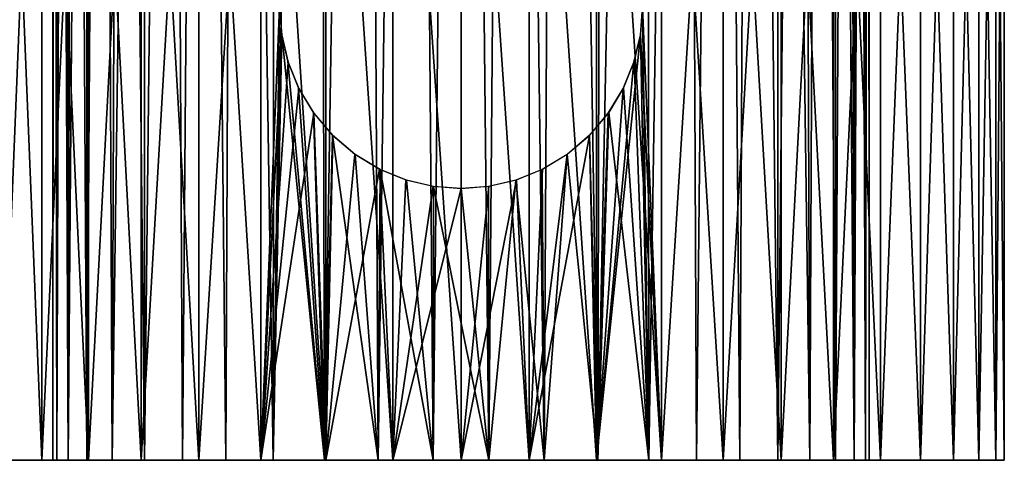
# Model space of a CAD drawing. Header units: millimetres. Extents: x -24 to 30, y -64 to 68.
# Tile 11 of 149: x 10 to 21, y -64 to -59. Entities that reach past the tile are written whole.
import ezdxf

# ---------------------------------------------------------------- set-up
doc = ezdxf.new("R2010")
doc.units = ezdxf.units.MM
doc.header["$LTSCALE"] = 52.148148
for name, color, linetype in [('78', 7, 'CONTINUOUS'), ('79', 7, 'CONTINUOUS'), ('86', 7, 'CONTINUOUS'), ('87', 7, 'CONTINUOUS'), ('92', 7, 'CONTINUOUS')]:
    doc.layers.add(name, color=color, linetype=linetype)

msp = doc.modelspace()

# ---------------------------------------------------------------- linework, layer by layer
at = {"layer": '78', "color": 253, "linetype": 'Continuous', "true_color": 0xaab4c3}
for points in [[(14.459, -35.541, 4.467), (15, -35, 4.5), (14.693, -64, 4.49), (14.459, -35.541, 4.467)], [(14.693, -64, 4.49), (15, -35, 4.5), (15.307, -64, 4.49), (14.693, -64, 4.49)], [(15, -35, 4.5), (15.541, -35.541, 4.467), (15.307, -64, 4.49), (15, -35, 4.5)], [(13.93, -36.07, 4.371), (14.459, -35.541, 4.467), (14.084, -64, 4.406), (13.93, -36.07, 4.371)], [(14.084, -64, 4.406), (14.459, -35.541, 4.467), (14.693, -64, 4.49), (14.084, -64, 4.406)], [(15.307, -64, 4.49), (15.541, -35.541, 4.467), (15.916, -64, 4.406), (15.307, -64, 4.49)], [(15.541, -35.541, 4.467), (16.069, -36.069, 4.371), (15.916, -64, 4.406), (15.541, -35.541, 4.467)], [(13.426, -36.574, 4.216), (13.93, -36.07, 4.371), (13.493, -64, 4.24), (13.426, -36.574, 4.216)], [(13.493, -64, 4.24), (13.93, -36.07, 4.371), (14.084, -64, 4.406), (13.493, -64, 4.24)], [(15.916, -64, 4.406), (16.069, -36.069, 4.371), (16.507, -64, 4.24), (15.916, -64, 4.406)], [(16.069, -36.069, 4.371), (16.574, -36.574, 4.216), (16.507, -64, 4.24), (16.069, -36.069, 4.371)], [(12.954, -37.046, 4.008), (13.426, -36.574, 4.216), (12.93, -64, 3.995), (12.954, -37.046, 4.008)], [(12.93, -64, 3.995), (13.426, -36.574, 4.216), (13.493, -64, 4.24), (12.93, -64, 3.995)], [(16.574, -36.574, 4.216), (17.045, -37.045, 4.009), (16.507, -64, 4.24), (16.574, -36.574, 4.216)], [(12.523, -37.477, 3.757), (12.954, -37.046, 4.008), (12.93, -64, 3.995), (12.523, -37.477, 3.757)], [(16.507, -64, 4.24), (17.045, -37.045, 4.009), (17.07, -64, 3.995), (16.507, -64, 4.24)], [(17.045, -37.045, 4.009), (17.475, -37.475, 3.758), (17.07, -64, 3.995), (17.045, -37.045, 4.009)], [(12.137, -37.863, 3.471), (12.523, -37.477, 3.757), (12.405, -64, 3.676), (12.137, -37.863, 3.471)], [(12.405, -64, 3.676), (12.523, -37.477, 3.757), (12.93, -64, 3.995), (12.405, -64, 3.676)], [(17.07, -64, 3.995), (17.475, -37.475, 3.758), (17.595, -64, 3.676), (17.07, -64, 3.995)], [(17.475, -37.475, 3.758), (17.862, -37.862, 3.472), (17.595, -64, 3.676), (17.475, -37.475, 3.758)], [(11.796, -38.204, 3.16), (12.137, -37.863, 3.471), (11.929, -64, 3.289), (11.796, -38.204, 3.16)], [(11.929, -64, 3.289), (12.137, -37.863, 3.471), (12.405, -64, 3.676), (11.929, -64, 3.289)], [(17.595, -64, 3.676), (17.862, -37.862, 3.472), (18.071, -64, 3.289), (17.595, -64, 3.676)], [(17.862, -37.862, 3.472), (18.203, -38.203, 3.161), (18.071, -64, 3.289), (17.862, -37.862, 3.472)], [(11.501, -38.499, 2.829), (11.796, -38.204, 3.16), (11.509, -64, 2.84), (11.501, -38.499, 2.829)], [(11.509, -64, 2.84), (11.796, -38.204, 3.16), (11.929, -64, 3.289), (11.509, -64, 2.84)], [(18.071, -64, 3.289), (18.203, -38.203, 3.161), (18.491, -64, 2.84), (18.071, -64, 3.289)], [(18.203, -38.203, 3.161), (18.498, -38.498, 2.831), (18.491, -64, 2.84), (18.203, -38.203, 3.161)], [(11.249, -38.751, 2.486), (11.501, -38.499, 2.829), (11.155, -64, 2.338), (11.249, -38.751, 2.486)], [(11.155, -64, 2.338), (11.501, -38.499, 2.829), (11.509, -64, 2.84), (11.155, -64, 2.338)], [(18.498, -38.498, 2.831), (18.75, -38.75, 2.488), (18.491, -64, 2.84), (18.498, -38.498, 2.831)], [(11.039, -38.961, 2.135), (11.249, -38.751, 2.486), (11.155, -64, 2.338), (11.039, -38.961, 2.135)], [(18.491, -64, 2.84), (18.75, -38.75, 2.488), (18.845, -64, 2.338), (18.491, -64, 2.84)], [(18.75, -38.75, 2.488), (18.96, -38.96, 2.137), (18.845, -64, 2.338), (18.75, -38.75, 2.488)], [(10.867, -39.133, 1.78), (11.039, -38.961, 2.135), (10.873, -64, 1.793), (10.867, -39.133, 1.78)], [(10.873, -64, 1.793), (11.039, -38.961, 2.135), (11.155, -64, 2.338), (10.873, -64, 1.793)], [(18.845, -64, 2.338), (18.96, -38.96, 2.137), (19.127, -64, 1.793), (18.845, -64, 2.338)], [(18.96, -38.96, 2.137), (19.132, -39.132, 1.782), (19.127, -64, 1.793), (18.96, -38.96, 2.137)], [(10.731, -39.269, 1.424), (10.867, -39.133, 1.78), (10.667, -64, 1.214), (10.731, -39.269, 1.424)], [(10.667, -64, 1.214), (10.867, -39.133, 1.78), (10.873, -64, 1.793), (10.667, -64, 1.214)], [(19.132, -39.132, 1.782), (19.268, -39.268, 1.426), (19.127, -64, 1.793), (19.132, -39.132, 1.782)], [(10.629, -39.371, 1.068), (10.731, -39.269, 1.424), (10.667, -64, 1.214), (10.629, -39.371, 1.068)], [(19.127, -64, 1.793), (19.268, -39.268, 1.426), (19.333, -64, 1.214), (19.127, -64, 1.793)], [(19.268, -39.268, 1.426), (19.371, -39.371, 1.069), (19.333, -64, 1.214), (19.268, -39.268, 1.426)], [(10.557, -39.443, 0.713), (10.629, -39.371, 1.068), (10.542, -64, 0.613), (10.557, -39.443, 0.713)], [(10.542, -64, 0.613), (10.629, -39.371, 1.068), (10.667, -64, 1.214), (10.542, -64, 0.613)], [(19.371, -39.371, 1.069), (19.443, -39.443, 0.713), (19.333, -64, 1.214), (19.371, -39.371, 1.069)], [(10.5, -39.5), (10.514, -39.486, 0.357), (10.5, -64), (10.5, -39.5)], [(10.5, -64), (10.514, -39.486, 0.357), (10.542, -64, 0.613), (10.5, -64)], [(10.514, -39.486, 0.357), (10.557, -39.443, 0.713), (10.542, -64, 0.613), (10.514, -39.486, 0.357)], [(19.333, -64, 1.214), (19.443, -39.443, 0.713), (19.458, -64, 0.613), (19.333, -64, 1.214)], [(19.443, -39.443, 0.713), (19.486, -39.486, 0.356), (19.458, -64, 0.613), (19.443, -39.443, 0.713)], [(19.486, -39.486, 0.356), (19.5, -39.5), (19.458, -64, 0.613), (19.486, -39.486, 0.356)], [(19.5, -39.5), (19.5, -64), (19.458, -64, 0.613), (19.5, -39.5)]]:
    msp.add_3dface(points, dxfattribs=at)
at = {"layer": '79', "color": 253, "linetype": 'Continuous', "true_color": 0xaab4c3}
for points in [[(12.955, -37.045, -4.008), (12.524, -37.476, -3.757), (12.93, -64, -3.995), (12.955, -37.045, -4.008)], [(13, -59, -4.031), (12.955, -37.045, -4.008), (12.93, -64, -3.995), (13, -59, -4.031)], [(17.045, -37.045, -4.009), (17, -59, -4.031), (17.07, -64, -3.995), (17.045, -37.045, -4.009)], [(17.475, -37.475, -3.758), (17.045, -37.045, -4.009), (17.07, -64, -3.995), (17.475, -37.475, -3.758)], [(12.524, -37.476, -3.757), (12.137, -37.863, -3.472), (12.405, -64, -3.676), (12.524, -37.476, -3.757)], [(12.93, -64, -3.995), (12.524, -37.476, -3.757), (12.405, -64, -3.676), (12.93, -64, -3.995)], [(17.595, -64, -3.676), (17.475, -37.475, -3.758), (17.07, -64, -3.995), (17.595, -64, -3.676)], [(17.862, -37.862, -3.472), (17.475, -37.475, -3.758), (17.595, -64, -3.676), (17.862, -37.862, -3.472)], [(12.137, -37.863, -3.472), (11.796, -38.204, -3.16), (11.929, -64, -3.289), (12.137, -37.863, -3.472)], [(12.405, -64, -3.676), (12.137, -37.863, -3.472), (11.929, -64, -3.289), (12.405, -64, -3.676)], [(18.071, -64, -3.289), (17.862, -37.862, -3.472), (17.595, -64, -3.676), (18.071, -64, -3.289)], [(18.203, -38.203, -3.161), (17.862, -37.862, -3.472), (18.071, -64, -3.289), (18.203, -38.203, -3.161)], [(11.796, -38.204, -3.16), (11.501, -38.499, -2.829), (11.509, -64, -2.84), (11.796, -38.204, -3.16)], [(11.929, -64, -3.289), (11.796, -38.204, -3.16), (11.509, -64, -2.84), (11.929, -64, -3.289)], [(18.491, -64, -2.84), (18.203, -38.203, -3.161), (18.071, -64, -3.289), (18.491, -64, -2.84)], [(18.498, -38.498, -2.831), (18.203, -38.203, -3.161), (18.491, -64, -2.84), (18.498, -38.498, -2.831)], [(11.501, -38.499, -2.829), (11.249, -38.751, -2.486), (11.509, -64, -2.84), (11.501, -38.499, -2.829)], [(18.845, -64, -2.338), (18.498, -38.498, -2.831), (18.491, -64, -2.84), (18.845, -64, -2.338)], [(18.75, -38.75, -2.488), (18.498, -38.498, -2.831), (18.845, -64, -2.338), (18.75, -38.75, -2.488)], [(11.249, -38.751, -2.486), (11.039, -38.961, -2.136), (11.155, -64, -2.338), (11.249, -38.751, -2.486)], [(11.509, -64, -2.84), (11.249, -38.751, -2.486), (11.155, -64, -2.338), (11.509, -64, -2.84)], [(18.96, -38.96, -2.137), (18.75, -38.75, -2.488), (18.845, -64, -2.338), (18.96, -38.96, -2.137)], [(11.039, -38.961, -2.136), (10.867, -39.133, -1.78), (10.873, -64, -1.793), (11.039, -38.961, -2.136)], [(11.155, -64, -2.338), (11.039, -38.961, -2.136), (10.873, -64, -1.793), (11.155, -64, -2.338)], [(19.127, -64, -1.793), (18.96, -38.96, -2.137), (18.845, -64, -2.338), (19.127, -64, -1.793)], [(19.132, -39.132, -1.782), (18.96, -38.96, -2.137), (19.127, -64, -1.793), (19.132, -39.132, -1.782)], [(10.867, -39.133, -1.78), (10.731, -39.269, -1.424), (10.873, -64, -1.793), (10.867, -39.133, -1.78)], [(19.333, -64, -1.214), (19.132, -39.132, -1.782), (19.127, -64, -1.793), (19.333, -64, -1.214)], [(19.268, -39.268, -1.426), (19.132, -39.132, -1.782), (19.333, -64, -1.214), (19.268, -39.268, -1.426)], [(10.731, -39.269, -1.424), (10.629, -39.371, -1.069), (10.667, -64, -1.214), (10.731, -39.269, -1.424)], [(10.873, -64, -1.793), (10.731, -39.269, -1.424), (10.667, -64, -1.214), (10.873, -64, -1.793)], [(19.371, -39.371, -1.069), (19.268, -39.268, -1.426), (19.333, -64, -1.214), (19.371, -39.371, -1.069)], [(10.629, -39.371, -1.069), (10.557, -39.443, -0.713), (10.667, -64, -1.214), (10.629, -39.371, -1.069)], [(19.458, -64, -0.613), (19.371, -39.371, -1.069), (19.333, -64, -1.214), (19.458, -64, -0.613)], [(19.443, -39.443, -0.713), (19.371, -39.371, -1.069), (19.458, -64, -0.613), (19.443, -39.443, -0.713)], [(10.514, -39.486, -0.357), (10.5, -39.5), (10.542, -64, -0.613), (10.514, -39.486, -0.357)], [(10.5, -39.5), (10.5, -64), (10.542, -64, -0.613), (10.5, -39.5)], [(10.557, -39.443, -0.713), (10.514, -39.486, -0.357), (10.542, -64, -0.613), (10.557, -39.443, -0.713)], [(10.667, -64, -1.214), (10.557, -39.443, -0.713), (10.542, -64, -0.613), (10.667, -64, -1.214)], [(19.486, -39.486, -0.356), (19.443, -39.443, -0.713), (19.458, -64, -0.613), (19.486, -39.486, -0.356)], [(19.5, -64), (19.486, -39.486, -0.356), (19.458, -64, -0.613), (19.5, -64)], [(19.5, -39.5), (19.486, -39.486, -0.356), (19.5, -64), (19.5, -39.5)], [(13.023, -59.299, -4.042), (13, -59, -4.031), (12.93, -64, -3.995), (13.023, -59.299, -4.042)], [(17, -59, -4.031), (16.977, -59.299, -4.042), (17.07, -64, -3.995), (17, -59, -4.031)], [(13.493, -64, -4.24), (13.023, -59.299, -4.042), (12.93, -64, -3.995), (13.493, -64, -4.24)], [(13.091, -59.597, -4.075), (13.023, -59.299, -4.042), (13.493, -64, -4.24), (13.091, -59.597, -4.075)], [(16.977, -59.299, -4.042), (16.909, -59.597, -4.075), (17.07, -64, -3.995), (16.977, -59.299, -4.042)], [(13.208, -59.888, -4.128), (13.091, -59.597, -4.075), (13.493, -64, -4.24), (13.208, -59.888, -4.128)], [(16.909, -59.597, -4.075), (16.792, -59.888, -4.128), (17.07, -64, -3.995), (16.909, -59.597, -4.075)], [(13.373, -60.163, -4.196), (13.208, -59.888, -4.128), (13.493, -64, -4.24), (13.373, -60.163, -4.196)], [(16.792, -59.888, -4.128), (16.627, -60.163, -4.196), (17.07, -64, -3.995), (16.792, -59.888, -4.128)], [(13.584, -60.413, -4.271), (13.373, -60.163, -4.196), (13.493, -64, -4.24), (13.584, -60.413, -4.271)], [(16.627, -60.163, -4.196), (16.416, -60.413, -4.271), (16.507, -64, -4.24), (16.627, -60.163, -4.196)], [(17.07, -64, -3.995), (16.627, -60.163, -4.196), (16.507, -64, -4.24), (17.07, -64, -3.995)], [(14.084, -64, -4.406), (13.584, -60.413, -4.271), (13.493, -64, -4.24), (14.084, -64, -4.406)], [(13.832, -60.624, -4.346), (13.584, -60.413, -4.271), (14.084, -64, -4.406), (13.832, -60.624, -4.346)], [(16.416, -60.413, -4.271), (16.168, -60.624, -4.346), (16.507, -64, -4.24), (16.416, -60.413, -4.271)], [(14.107, -60.789, -4.41), (13.832, -60.624, -4.346), (14.084, -64, -4.406), (14.107, -60.789, -4.41)], [(16.168, -60.624, -4.346), (15.893, -60.789, -4.41), (15.916, -64, -4.406), (16.168, -60.624, -4.346)], [(16.507, -64, -4.24), (16.168, -60.624, -4.346), (15.916, -64, -4.406), (16.507, -64, -4.24)], [(14.693, -64, -4.49), (14.107, -60.789, -4.41), (14.084, -64, -4.406), (14.693, -64, -4.49)], [(14.397, -60.907, -4.459), (14.107, -60.789, -4.41), (14.693, -64, -4.49), (14.397, -60.907, -4.459)], [(15.893, -60.789, -4.41), (15.603, -60.907, -4.459), (15.916, -64, -4.406), (15.893, -60.789, -4.41)], [(14.697, -60.977, -4.49), (14.397, -60.907, -4.459), (14.693, -64, -4.49), (14.697, -60.977, -4.49)], [(15.307, -64, -4.49), (14.697, -60.977, -4.49), (14.693, -64, -4.49), (15.307, -64, -4.49)], [(15, -61, -4.5), (14.697, -60.977, -4.49), (15.307, -64, -4.49), (15, -61, -4.5)], [(15.303, -60.977, -4.49), (15, -61, -4.5), (15.307, -64, -4.49), (15.303, -60.977, -4.49)], [(15.603, -60.907, -4.459), (15.303, -60.977, -4.49), (15.307, -64, -4.49), (15.603, -60.907, -4.459)], [(15.916, -64, -4.406), (15.603, -60.907, -4.459), (15.307, -64, -4.49), (15.916, -64, -4.406)]]:
    msp.add_3dface(points, dxfattribs=at)
at = {"layer": '86', "color": 253, "linetype": 'Continuous', "true_color": 0xaab4c3}
for points in [[(15, -64, 6), (15.752, -64, 5.953), (15, -53, 6), (15, -64, 6)], [(15, -53, 6), (15.752, -64, 5.953), (15.752, -53, 5.953), (15, -53, 6)], [(15.752, -64, 5.953), (16.492, -64, 5.811), (15.752, -53, 5.953), (15.752, -64, 5.953)], [(15.752, -53, 5.953), (16.492, -64, 5.811), (16.492, -53, 5.811), (15.752, -53, 5.953)], [(16.492, -64, 5.811), (17.209, -64, 5.579), (16.492, -53, 5.811), (16.492, -64, 5.811)], [(16.492, -53, 5.811), (17.209, -64, 5.579), (17.209, -53, 5.579), (16.492, -53, 5.811)], [(17.209, -53, -5.579), (17.209, -64, -5.579), (17, -59, -5.657), (17.209, -53, -5.579)], [(17.89, -64, -5.258), (17.209, -64, -5.579), (17.891, -53, -5.258), (17.89, -64, -5.258)], [(17.891, -53, -5.258), (17.209, -64, -5.579), (17.209, -53, -5.579), (17.891, -53, -5.258)], [(17.209, -64, 5.579), (17.89, -64, 5.258), (17.209, -53, 5.579), (17.209, -64, 5.579)], [(17.209, -53, 5.579), (17.89, -64, 5.258), (17.891, -53, 5.258), (17.209, -53, 5.579)], [(18.527, -64, -4.854), (17.89, -64, -5.258), (18.527, -53, -4.854), (18.527, -64, -4.854)], [(18.527, -53, -4.854), (17.89, -64, -5.258), (17.891, -53, -5.258), (18.527, -53, -4.854)], [(17.89, -64, 5.258), (18.527, -64, 4.854), (17.891, -53, 5.258), (17.89, -64, 5.258)], [(17.891, -53, 5.258), (18.527, -64, 4.854), (18.527, -53, 4.854), (17.891, -53, 5.258)], [(19.107, -64, -4.374), (18.527, -64, -4.854), (19.107, -53, -4.374), (19.107, -64, -4.374)], [(19.107, -53, -4.374), (18.527, -64, -4.854), (18.527, -53, -4.854), (19.107, -53, -4.374)], [(18.527, -64, 4.854), (19.107, -64, 4.374), (18.527, -53, 4.854), (18.527, -64, 4.854)], [(18.527, -53, 4.854), (19.107, -64, 4.374), (19.107, -53, 4.374), (18.527, -53, 4.854)], [(19.623, -64, -3.825), (19.107, -64, -4.374), (19.623, -53, -3.825), (19.623, -64, -3.825)], [(19.623, -53, -3.825), (19.107, -64, -4.374), (19.107, -53, -4.374), (19.623, -53, -3.825)], [(19.107, -64, 4.374), (19.623, -64, 3.825), (19.107, -53, 4.374), (19.107, -64, 4.374)], [(19.107, -53, 4.374), (19.623, -64, 3.825), (19.623, -53, 3.825), (19.107, -53, 4.374)], [(20.066, -64, -3.215), (19.623, -64, -3.825), (20.066, -53, -3.215), (20.066, -64, -3.215)], [(20.066, -53, -3.215), (19.623, -64, -3.825), (19.623, -53, -3.825), (20.066, -53, -3.215)], [(19.623, -64, 3.825), (20.066, -64, 3.215), (19.623, -53, 3.825), (19.623, -64, 3.825)], [(19.623, -53, 3.825), (20.066, -64, 3.215), (20.066, -53, 3.215), (19.623, -53, 3.825)], [(20.429, -64, -2.555), (20.066, -64, -3.215), (20.429, -53, -2.555), (20.429, -64, -2.555)], [(20.429, -53, -2.555), (20.066, -64, -3.215), (20.066, -53, -3.215), (20.429, -53, -2.555)], [(20.066, -64, 3.215), (20.429, -64, 2.555), (20.066, -53, 3.215), (20.066, -64, 3.215)], [(20.066, -53, 3.215), (20.429, -64, 2.555), (20.429, -53, 2.555), (20.066, -53, 3.215)], [(20.706, -64, -1.854), (20.429, -64, -2.555), (20.706, -53, -1.854), (20.706, -64, -1.854)], [(20.706, -53, -1.854), (20.429, -64, -2.555), (20.429, -53, -2.555), (20.706, -53, -1.854)], [(20.429, -64, 2.555), (20.706, -64, 1.854), (20.429, -53, 2.555), (20.429, -64, 2.555)], [(20.429, -53, 2.555), (20.706, -64, 1.854), (20.706, -53, 1.854), (20.429, -53, 2.555)], [(20.894, -64, -1.124), (20.706, -64, -1.854), (20.894, -53, -1.124), (20.894, -64, -1.124)], [(20.894, -53, -1.124), (20.706, -64, -1.854), (20.706, -53, -1.854), (20.894, -53, -1.124)], [(20.706, -64, 1.854), (20.894, -64, 1.124), (20.706, -53, 1.854), (20.706, -64, 1.854)], [(20.706, -53, 1.854), (20.894, -64, 1.124), (20.894, -53, 1.124), (20.706, -53, 1.854)], [(20.988, -64, -0.377), (20.894, -64, -1.124), (20.988, -53, -0.377), (20.988, -64, -0.377)], [(20.988, -53, -0.377), (20.894, -64, -1.124), (20.894, -53, -1.124), (20.988, -53, -0.377)], [(20.894, -64, 1.124), (20.988, -64, 0.377), (20.894, -53, 1.124), (20.894, -64, 1.124)], [(20.894, -53, 1.124), (20.988, -64, 0.377), (20.988, -53, 0.377), (20.894, -53, 1.124)], [(20.988, -64, 0.377), (20.988, -64, -0.377), (20.988, -53, 0.377), (20.988, -64, 0.377)], [(20.988, -53, 0.377), (20.988, -64, -0.377), (20.988, -53, -0.377), (20.988, -53, 0.377)], [(17, -59, -5.657), (17.209, -64, -5.579), (16.976, -59.306, -5.665), (17, -59, -5.657)], [(17.209, -64, -5.579), (16.492, -64, -5.811), (16.976, -59.306, -5.665), (17.209, -64, -5.579)], [(16.976, -59.306, -5.665), (16.492, -64, -5.811), (16.906, -59.607, -5.689), (16.976, -59.306, -5.665)], [(16.906, -59.607, -5.689), (16.492, -64, -5.811), (16.787, -59.897, -5.728), (16.906, -59.607, -5.689)], [(16.787, -59.897, -5.728), (16.492, -64, -5.811), (16.623, -60.169, -5.776), (16.787, -59.897, -5.728)], [(16.623, -60.169, -5.776), (16.492, -64, -5.811), (16.415, -60.414, -5.831), (16.623, -60.169, -5.776)], [(16.492, -64, -5.811), (15.752, -64, -5.953), (16.415, -60.414, -5.831), (16.492, -64, -5.811)], [(16.415, -60.414, -5.831), (15.752, -64, -5.953), (16.171, -60.622, -5.885), (16.415, -60.414, -5.831)], [(16.171, -60.622, -5.885), (15.752, -64, -5.953), (15.899, -60.786, -5.932), (16.171, -60.622, -5.885)], [(15.899, -60.786, -5.932), (15.752, -64, -5.953), (15.609, -60.905, -5.969), (15.899, -60.786, -5.932)], [(15.752, -64, -5.953), (15, -64, -6), (15.609, -60.905, -5.969), (15.752, -64, -5.953)], [(15.609, -60.905, -5.969), (15, -64, -6), (15.307, -60.976, -5.992), (15.609, -60.905, -5.969)], [(15.307, -60.976, -5.992), (15, -64, -6), (15, -61, -6), (15.307, -60.976, -5.992)]]:
    msp.add_3dface(points, dxfattribs=at)
at = {"layer": '87', "color": 253, "linetype": 'Continuous', "true_color": 0xaab4c3}
for points in [[(9.934, -64, 3.215), (10.377, -64, 3.825), (9.934, -53, 3.215), (9.934, -64, 3.215)], [(9.934, -53, 3.215), (10.377, -64, 3.825), (10.377, -53, 3.825), (9.934, -53, 3.215)], [(10.377, -64, -3.825), (9.934, -64, -3.215), (10.377, -53, -3.825), (10.377, -64, -3.825)], [(10.377, -53, -3.825), (9.934, -64, -3.215), (9.934, -53, -3.215), (10.377, -53, -3.825)], [(10.377, -64, 3.825), (10.893, -64, 4.374), (10.377, -53, 3.825), (10.377, -64, 3.825)], [(10.377, -53, 3.825), (10.893, -64, 4.374), (10.893, -53, 4.374), (10.377, -53, 3.825)], [(10.893, -64, -4.374), (10.377, -64, -3.825), (10.893, -53, -4.374), (10.893, -64, -4.374)], [(10.893, -53, -4.374), (10.377, -64, -3.825), (10.377, -53, -3.825), (10.893, -53, -4.374)], [(10.893, -64, 4.374), (11.473, -64, 4.854), (10.893, -53, 4.374), (10.893, -64, 4.374)], [(10.893, -53, 4.374), (11.473, -64, 4.854), (11.473, -53, 4.854), (10.893, -53, 4.374)], [(11.473, -64, -4.854), (10.893, -64, -4.374), (11.473, -53, -4.854), (11.473, -64, -4.854)], [(11.473, -53, -4.854), (10.893, -64, -4.374), (10.893, -53, -4.374), (11.473, -53, -4.854)], [(11.473, -64, 4.854), (12.11, -64, 5.258), (11.473, -53, 4.854), (11.473, -64, 4.854)], [(11.473, -53, 4.854), (12.11, -64, 5.258), (12.109, -53, 5.258), (11.473, -53, 4.854)], [(12.11, -64, -5.258), (11.473, -64, -4.854), (12.109, -53, -5.258), (12.11, -64, -5.258)], [(12.109, -53, -5.258), (11.473, -64, -4.854), (11.473, -53, -4.854), (12.109, -53, -5.258)], [(12.11, -64, 5.258), (12.791, -64, 5.579), (12.109, -53, 5.258), (12.11, -64, 5.258)], [(12.109, -53, 5.258), (12.791, -64, 5.579), (12.791, -53, 5.579), (12.109, -53, 5.258)], [(12.791, -53, -5.579), (12.11, -64, -5.258), (12.109, -53, -5.258), (12.791, -53, -5.579)], [(12.791, -64, -5.579), (12.11, -64, -5.258), (12.791, -53, -5.579), (12.791, -64, -5.579)], [(12.791, -64, 5.579), (13.508, -64, 5.811), (12.791, -53, 5.579), (12.791, -64, 5.579)], [(12.791, -53, 5.579), (13.508, -64, 5.811), (13.508, -53, 5.811), (12.791, -53, 5.579)], [(13, -59, -5.657), (12.791, -64, -5.579), (12.791, -53, -5.579), (13, -59, -5.657)], [(13.508, -64, 5.811), (14.248, -64, 5.953), (13.508, -53, 5.811), (13.508, -64, 5.811)], [(13.508, -53, 5.811), (14.248, -64, 5.953), (14.248, -53, 5.953), (13.508, -53, 5.811)], [(15, -64, 6), (15, -53, 6), (14.248, -53, 5.953), (15, -64, 6)], [(14.248, -64, 5.953), (15, -64, 6), (14.248, -53, 5.953), (14.248, -64, 5.953)], [(13.024, -59.306, -5.665), (12.791, -64, -5.579), (13, -59, -5.657), (13.024, -59.306, -5.665)], [(13.094, -59.607, -5.689), (12.791, -64, -5.579), (13.024, -59.306, -5.665), (13.094, -59.607, -5.689)], [(13.213, -59.897, -5.728), (12.791, -64, -5.579), (13.094, -59.607, -5.689), (13.213, -59.897, -5.728)], [(13.377, -60.169, -5.776), (12.791, -64, -5.579), (13.213, -59.897, -5.728), (13.377, -60.169, -5.776)], [(13.508, -64, -5.811), (12.791, -64, -5.579), (13.377, -60.169, -5.776), (13.508, -64, -5.811)], [(13.585, -60.414, -5.831), (13.508, -64, -5.811), (13.377, -60.169, -5.776), (13.585, -60.414, -5.831)], [(13.829, -60.622, -5.885), (13.508, -64, -5.811), (13.585, -60.414, -5.831), (13.829, -60.622, -5.885)], [(14.101, -60.786, -5.932), (13.508, -64, -5.811), (13.829, -60.622, -5.885), (14.101, -60.786, -5.932)], [(14.248, -64, -5.953), (13.508, -64, -5.811), (14.101, -60.786, -5.932), (14.248, -64, -5.953)], [(14.391, -60.905, -5.969), (14.248, -64, -5.953), (14.101, -60.786, -5.932), (14.391, -60.905, -5.969)], [(14.693, -60.976, -5.992), (14.248, -64, -5.953), (14.391, -60.905, -5.969), (14.693, -60.976, -5.992)], [(15, -61, -6), (14.248, -64, -5.953), (14.693, -60.976, -5.992), (15, -61, -6)], [(15, -61, -6), (15, -64, -6), (14.248, -64, -5.953), (15, -61, -6)]]:
    msp.add_3dface(points, dxfattribs=at)
at = {"layer": '92', "color": 253, "linetype": 'Continuous', "true_color": 0xaab4c3}
for points in [[(10.377, -64, 3.825), (9.934, -64, 3.215), (10.377, -64, -3.825), (10.377, -64, 3.825)], [(9.934, -64, 3.215), (9.934, -64, -3.215), (10.377, -64, -3.825), (9.934, -64, 3.215)], [(10.5, -64), (10.542, -64, 0.613), (10.377, -64, 3.825), (10.5, -64)], [(10.542, -64, -0.613), (10.5, -64), (10.377, -64, -3.825), (10.542, -64, -0.613)], [(10.5, -64), (10.377, -64, 3.825), (10.377, -64, -3.825), (10.5, -64)], [(10.542, -64, 0.613), (10.667, -64, 1.214), (10.377, -64, 3.825), (10.542, -64, 0.613)], [(10.667, -64, 1.214), (10.873, -64, 1.793), (10.377, -64, 3.825), (10.667, -64, 1.214)], [(10.873, -64, 1.793), (10.893, -64, 4.374), (10.377, -64, 3.825), (10.873, -64, 1.793)], [(10.542, -64, -0.613), (10.377, -64, -3.825), (10.893, -64, -4.374), (10.542, -64, -0.613)], [(10.667, -64, -1.214), (10.542, -64, -0.613), (10.893, -64, -4.374), (10.667, -64, -1.214)], [(10.873, -64, -1.793), (10.667, -64, -1.214), (10.893, -64, -4.374), (10.873, -64, -1.793)], [(10.873, -64, 1.793), (11.155, -64, 2.338), (10.893, -64, 4.374), (10.873, -64, 1.793)], [(11.155, -64, -2.338), (10.873, -64, -1.793), (10.893, -64, -4.374), (11.155, -64, -2.338)], [(11.155, -64, 2.338), (11.473, -64, 4.854), (10.893, -64, 4.374), (11.155, -64, 2.338)], [(11.155, -64, -2.338), (10.893, -64, -4.374), (11.473, -64, -4.854), (11.155, -64, -2.338)], [(11.155, -64, 2.338), (11.509, -64, 2.84), (11.473, -64, 4.854), (11.155, -64, 2.338)], [(11.509, -64, -2.84), (11.155, -64, -2.338), (11.473, -64, -4.854), (11.509, -64, -2.84)], [(11.509, -64, 2.84), (11.929, -64, 3.289), (11.473, -64, 4.854), (11.509, -64, 2.84)], [(11.929, -64, 3.289), (12.11, -64, 5.258), (11.473, -64, 4.854), (11.929, -64, 3.289)], [(11.509, -64, -2.84), (11.473, -64, -4.854), (12.11, -64, -5.258), (11.509, -64, -2.84)], [(11.929, -64, -3.289), (11.509, -64, -2.84), (12.11, -64, -5.258), (11.929, -64, -3.289)], [(11.929, -64, 3.289), (12.405, -64, 3.676), (12.11, -64, 5.258), (11.929, -64, 3.289)], [(12.405, -64, -3.676), (11.929, -64, -3.289), (12.11, -64, -5.258), (12.405, -64, -3.676)], [(12.405, -64, 3.676), (12.791, -64, 5.579), (12.11, -64, 5.258), (12.405, -64, 3.676)], [(12.405, -64, -3.676), (12.11, -64, -5.258), (12.791, -64, -5.579), (12.405, -64, -3.676)], [(12.405, -64, 3.676), (12.93, -64, 3.995), (12.791, -64, 5.579), (12.405, -64, 3.676)], [(12.93, -64, -3.995), (12.405, -64, -3.676), (12.791, -64, -5.579), (12.93, -64, -3.995)], [(12.93, -64, 3.995), (13.493, -64, 4.24), (12.791, -64, 5.579), (12.93, -64, 3.995)], [(13.493, -64, 4.24), (13.508, -64, 5.811), (12.791, -64, 5.579), (13.493, -64, 4.24)], [(12.93, -64, -3.995), (12.791, -64, -5.579), (13.508, -64, -5.811), (12.93, -64, -3.995)], [(13.493, -64, -4.24), (12.93, -64, -3.995), (13.508, -64, -5.811), (13.493, -64, -4.24)], [(13.493, -64, 4.24), (14.084, -64, 4.406), (13.508, -64, 5.811), (13.493, -64, 4.24)], [(14.084, -64, -4.406), (13.493, -64, -4.24), (13.508, -64, -5.811), (14.084, -64, -4.406)], [(14.084, -64, 4.406), (14.248, -64, 5.953), (13.508, -64, 5.811), (14.084, -64, 4.406)], [(14.084, -64, -4.406), (13.508, -64, -5.811), (14.248, -64, -5.953), (14.084, -64, -4.406)], [(14.084, -64, 4.406), (14.693, -64, 4.49), (14.248, -64, 5.953), (14.084, -64, 4.406)], [(14.693, -64, -4.49), (14.084, -64, -4.406), (14.248, -64, -5.953), (14.693, -64, -4.49)], [(14.693, -64, 4.49), (15, -64, 6), (14.248, -64, 5.953), (14.693, -64, 4.49)], [(15, -64, -6), (14.693, -64, -4.49), (14.248, -64, -5.953), (15, -64, -6)], [(14.693, -64, 4.49), (15.307, -64, 4.49), (15, -64, 6), (14.693, -64, 4.49)], [(15.307, -64, -4.49), (14.693, -64, -4.49), (15, -64, -6), (15.307, -64, -4.49)], [(15.307, -64, 4.49), (15.752, -64, 5.953), (15, -64, 6), (15.307, -64, 4.49)], [(15.307, -64, -4.49), (15, -64, -6), (15.752, -64, -5.953), (15.307, -64, -4.49)], [(15.307, -64, 4.49), (15.916, -64, 4.406), (15.752, -64, 5.953), (15.307, -64, 4.49)], [(15.916, -64, -4.406), (15.307, -64, -4.49), (15.752, -64, -5.953), (15.916, -64, -4.406)], [(15.916, -64, 4.406), (16.492, -64, 5.811), (15.752, -64, 5.953), (15.916, -64, 4.406)], [(15.916, -64, -4.406), (15.752, -64, -5.953), (16.492, -64, -5.811), (15.916, -64, -4.406)], [(15.916, -64, 4.406), (16.507, -64, 4.24), (16.492, -64, 5.811), (15.916, -64, 4.406)], [(16.507, -64, -4.24), (15.916, -64, -4.406), (16.492, -64, -5.811), (16.507, -64, -4.24)], [(16.507, -64, 4.24), (17.07, -64, 3.995), (16.492, -64, 5.811), (16.507, -64, 4.24)], [(17.07, -64, 3.995), (17.209, -64, 5.579), (16.492, -64, 5.811), (17.07, -64, 3.995)], [(16.507, -64, -4.24), (16.492, -64, -5.811), (17.209, -64, -5.579), (16.507, -64, -4.24)], [(17.07, -64, -3.995), (16.507, -64, -4.24), (17.209, -64, -5.579), (17.07, -64, -3.995)], [(17.07, -64, 3.995), (17.595, -64, 3.676), (17.209, -64, 5.579), (17.07, -64, 3.995)], [(17.595, -64, -3.676), (17.07, -64, -3.995), (17.209, -64, -5.579), (17.595, -64, -3.676)], [(17.595, -64, 3.676), (17.89, -64, 5.258), (17.209, -64, 5.579), (17.595, -64, 3.676)], [(17.595, -64, -3.676), (17.209, -64, -5.579), (17.89, -64, -5.258), (17.595, -64, -3.676)], [(17.595, -64, 3.676), (18.071, -64, 3.289), (17.89, -64, 5.258), (17.595, -64, 3.676)], [(18.071, -64, -3.289), (17.595, -64, -3.676), (17.89, -64, -5.258), (18.071, -64, -3.289)], [(18.071, -64, 3.289), (18.491, -64, 2.84), (17.89, -64, 5.258), (18.071, -64, 3.289)], [(18.491, -64, 2.84), (18.527, -64, 4.854), (17.89, -64, 5.258), (18.491, -64, 2.84)], [(18.071, -64, -3.289), (17.89, -64, -5.258), (18.527, -64, -4.854), (18.071, -64, -3.289)], [(18.491, -64, -2.84), (18.071, -64, -3.289), (18.527, -64, -4.854), (18.491, -64, -2.84)], [(18.491, -64, 2.84), (18.845, -64, 2.338), (18.527, -64, 4.854), (18.491, -64, 2.84)], [(18.845, -64, -2.338), (18.491, -64, -2.84), (18.527, -64, -4.854), (18.845, -64, -2.338)], [(18.845, -64, 2.338), (19.107, -64, 4.374), (18.527, -64, 4.854), (18.845, -64, 2.338)], [(18.845, -64, -2.338), (18.527, -64, -4.854), (19.107, -64, -4.374), (18.845, -64, -2.338)], [(18.845, -64, 2.338), (19.127, -64, 1.793), (19.107, -64, 4.374), (18.845, -64, 2.338)], [(19.127, -64, -1.793), (18.845, -64, -2.338), (19.107, -64, -4.374), (19.127, -64, -1.793)], [(19.127, -64, 1.793), (19.333, -64, 1.214), (19.107, -64, 4.374), (19.127, -64, 1.793)], [(19.333, -64, 1.214), (19.458, -64, 0.613), (19.107, -64, 4.374), (19.333, -64, 1.214)], [(19.458, -64, 0.613), (19.623, -64, 3.825), (19.107, -64, 4.374), (19.458, -64, 0.613)], [(19.127, -64, -1.793), (19.107, -64, -4.374), (19.623, -64, -3.825), (19.127, -64, -1.793)], [(19.333, -64, -1.214), (19.127, -64, -1.793), (19.623, -64, -3.825), (19.333, -64, -1.214)], [(19.458, -64, -0.613), (19.333, -64, -1.214), (19.623, -64, -3.825), (19.458, -64, -0.613)], [(19.458, -64, 0.613), (19.5, -64), (19.623, -64, 3.825), (19.458, -64, 0.613)], [(19.5, -64), (19.458, -64, -0.613), (19.623, -64, -3.825), (19.5, -64)], [(19.5, -64), (19.623, -64, -3.825), (19.623, -64, 3.825), (19.5, -64)], [(19.623, -64, -3.825), (20.066, -64, -3.215), (19.623, -64, 3.825), (19.623, -64, -3.825)], [(20.066, -64, -3.215), (20.066, -64, 3.215), (19.623, -64, 3.825), (20.066, -64, -3.215)], [(20.066, -64, -3.215), (20.429, -64, -2.555), (20.066, -64, 3.215), (20.066, -64, -3.215)], [(20.429, -64, -2.555), (20.429, -64, 2.555), (20.066, -64, 3.215), (20.429, -64, -2.555)], [(20.429, -64, -2.555), (20.706, -64, -1.854), (20.429, -64, 2.555), (20.429, -64, -2.555)], [(20.706, -64, -1.854), (20.706, -64, 1.854), (20.429, -64, 2.555), (20.706, -64, -1.854)], [(20.706, -64, -1.854), (20.894, -64, -1.124), (20.706, -64, 1.854), (20.706, -64, -1.854)], [(20.894, -64, -1.124), (20.894, -64, 1.124), (20.706, -64, 1.854), (20.894, -64, -1.124)], [(20.894, -64, -1.124), (20.988, -64, -0.377), (20.894, -64, 1.124), (20.894, -64, -1.124)], [(20.988, -64, -0.377), (20.988, -64, 0.377), (20.894, -64, 1.124), (20.988, -64, -0.377)]]:
    msp.add_3dface(points, dxfattribs=at)

doc.saveas('drawing.dxf')
